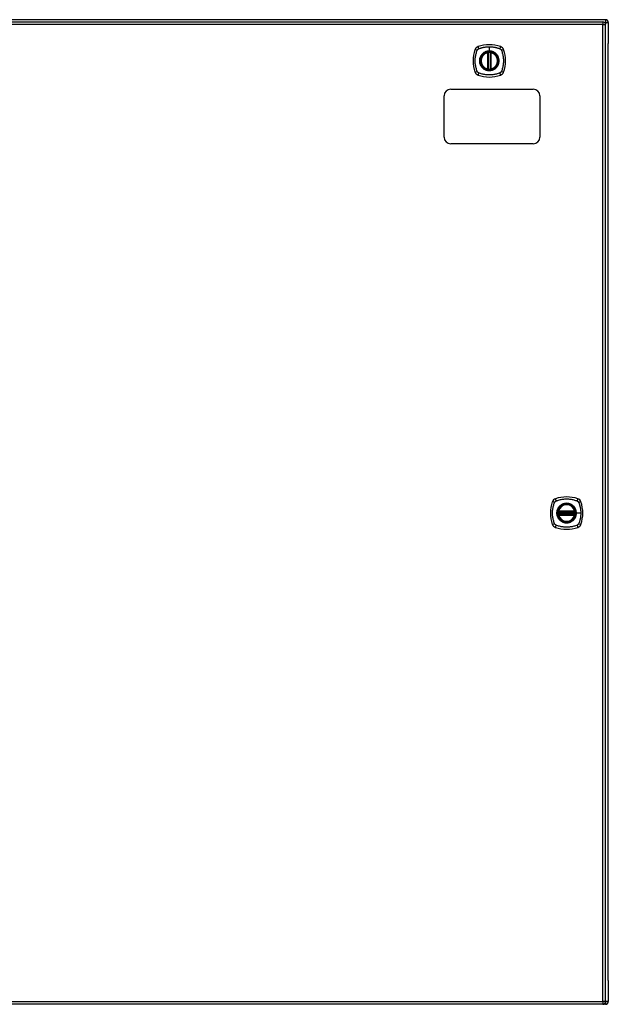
# Model space of a CAD drawing. Header units: inches. Extents: x 20 to 506, y 54 to 238.
# Tile 16 of 33: x 192 to 214, y 124 to 160. Entities that reach past the tile are written whole.
import ezdxf

# ---------------------------------------------------------------- set-up
doc = ezdxf.new("R2010")
doc.units = ezdxf.units.IN
doc.header["$MEASUREMENT"] = 0
doc.layers.add('Visible Edges(ANSI)', color=7, linetype='Continuous', lineweight=25)
doc.layers.add('Visible Tangent Edges(ANSI)', color=7, linetype='Continuous', lineweight=25)

msp = doc.modelspace()

# ---------------------------------------------------------------- linework, layer by layer
at = {"layer": 'Visible Edges(ANSI)'}
for p, q in [((213.553, 159.872), (165.751, 159.872)), ((165.849, 159.791), (213.454, 159.791)), ((213.553, 123.972), (213.553, 159.692)), ((213.652, 159.773), (213.652, 158.998)), ((213.652, 124.746), (213.652, 158.998)), ((209.244, 158.075), (209.244, 158.66)), ((209.264, 158.07), (209.264, 158.664)), ((209.343, 158.664), (209.343, 158.07)), ((209.363, 158.66), (209.363, 158.075)), ((207.902, 157.332), (210.902, 157.332)), ((207.652, 155.582), (207.652, 157.082)), ((211.152, 157.082), (211.152, 155.582)), ((210.902, 155.332), (207.902, 155.332)), ((211.833, 141.872), (212.426, 141.872)), ((211.837, 141.891), (212.422, 141.891)), ((212.426, 141.793), (211.833, 141.793)), ((212.422, 141.773), (211.837, 141.773)), ((213.652, 124.746), (213.652, 123.971)), ((213.454, 123.873), (165.849, 123.873)), ((213.553, 123.872), (171.25, 123.872))]:
    msp.add_line(p, q, dxfattribs=at)
at = {"layer": 'Visible Edges(ANSI)', "flags": 128}
for points in [[(209.275, 158.679), (209.273, 158.679), (209.272, 158.679), (209.27, 158.678), (209.268, 158.678), (209.267, 158.678), (209.265, 158.678), (209.264, 158.678), (209.263, 158.678), (209.261, 158.677), (209.26, 158.677), (209.259, 158.677), (209.257, 158.677), (209.256, 158.677), (209.255, 158.676), (209.254, 158.676), (209.254, 158.676), (209.253, 158.676), (209.252, 158.676), (209.252, 158.676), (209.251, 158.676), (209.251, 158.676), (209.25, 158.676), (209.25, 158.676), (209.25, 158.676)], [(209.357, 158.676), (209.357, 158.676), (209.356, 158.676), (209.356, 158.676), (209.356, 158.676), (209.355, 158.676), (209.355, 158.676), (209.354, 158.676), (209.353, 158.676), (209.352, 158.676), (209.352, 158.676), (209.351, 158.677), (209.349, 158.677), (209.348, 158.677), (209.347, 158.677), (209.346, 158.677), (209.344, 158.678), (209.343, 158.678), (209.341, 158.678), (209.34, 158.678), (209.338, 158.678), (209.337, 158.678), (209.335, 158.679), (209.334, 158.679), (209.332, 158.679)], [(209.25, 158.059), (209.25, 158.059), (209.25, 158.059), (209.251, 158.059), (209.251, 158.059), (209.252, 158.059), (209.252, 158.058), (209.253, 158.058), (209.254, 158.058), (209.254, 158.058), (209.255, 158.058), (209.256, 158.058), (209.257, 158.058), (209.259, 158.057), (209.26, 158.057), (209.261, 158.057), (209.263, 158.057), (209.264, 158.057), (209.265, 158.057), (209.267, 158.056), (209.268, 158.056), (209.27, 158.056), (209.272, 158.056), (209.273, 158.056), (209.275, 158.056)], [(209.332, 158.056), (209.334, 158.056), (209.335, 158.056), (209.337, 158.056), (209.338, 158.056), (209.34, 158.056), (209.341, 158.057), (209.343, 158.057), (209.344, 158.057), (209.346, 158.057), (209.347, 158.057), (209.348, 158.057), (209.349, 158.058), (209.351, 158.058), (209.352, 158.058), (209.352, 158.058), (209.353, 158.058), (209.354, 158.058), (209.355, 158.058), (209.355, 158.059), (209.356, 158.059), (209.356, 158.059), (209.356, 158.059), (209.357, 158.059), (209.357, 158.059)], [(211.821, 141.885), (211.821, 141.885), (211.821, 141.885), (211.821, 141.885), (211.821, 141.885), (211.821, 141.884), (211.821, 141.884), (211.821, 141.883), (211.82, 141.882), (211.82, 141.881), (211.82, 141.88), (211.82, 141.879), (211.82, 141.878), (211.82, 141.877), (211.819, 141.876), (211.819, 141.874), (211.819, 141.873), (211.819, 141.872), (211.819, 141.87), (211.819, 141.869), (211.818, 141.867), (211.818, 141.866), (211.818, 141.864), (211.818, 141.862), (211.818, 141.861)], [(212.441, 141.861), (212.441, 141.862), (212.441, 141.864), (212.441, 141.866), (212.44, 141.867), (212.44, 141.869), (212.44, 141.87), (212.44, 141.872), (212.44, 141.873), (212.44, 141.874), (212.439, 141.876), (212.439, 141.877), (212.439, 141.878), (212.439, 141.879), (212.439, 141.88), (212.439, 141.881), (212.438, 141.882), (212.438, 141.883), (212.438, 141.884), (212.438, 141.884), (212.438, 141.885), (212.438, 141.885), (212.438, 141.885), (212.438, 141.885), (212.438, 141.885)], [(211.818, 141.804), (211.818, 141.802), (211.818, 141.8), (211.818, 141.799), (211.818, 141.797), (211.819, 141.796), (211.819, 141.794), (211.819, 141.793), (211.819, 141.791), (211.819, 141.79), (211.819, 141.789), (211.82, 141.787), (211.82, 141.786), (211.82, 141.785), (211.82, 141.784), (211.82, 141.783), (211.82, 141.782), (211.821, 141.782), (211.821, 141.781), (211.821, 141.78), (211.821, 141.78), (211.821, 141.779), (211.821, 141.779), (211.821, 141.779), (211.821, 141.779)], [(212.438, 141.779), (212.438, 141.779), (212.438, 141.779), (212.438, 141.779), (212.438, 141.78), (212.438, 141.78), (212.438, 141.781), (212.438, 141.782), (212.438, 141.782), (212.439, 141.783), (212.439, 141.784), (212.439, 141.785), (212.439, 141.786), (212.439, 141.787), (212.439, 141.789), (212.44, 141.79), (212.44, 141.791), (212.44, 141.793), (212.44, 141.794), (212.44, 141.796), (212.44, 141.797), (212.441, 141.799), (212.441, 141.8), (212.441, 141.802), (212.441, 141.804)]]:
    msp.add_lwpolyline(points, dxfattribs=at)
at = {"layer": 'Visible Edges(ANSI)'}
for centre, radius in [((209.303, 158.367), 0.32), ((209.303, 158.367), 0.315), ((212.129, 141.832), 0.32), ((212.129, 141.832), 0.315)]:
    msp.add_circle(centre, radius, dxfattribs=at)
for centre, radius, start, end in [((213.553, 159.773), 0.099, 0, 90), ((213.454, 159.692), 0.099, 0, 90), ((209.992, 158.367), 1.28, 161.2278, 198.7722), ((208.949, 158.722), 0.177, 108.7722, 161.2278), ((209.303, 157.678), 1.28, 71.2278, 108.7722), ((209.658, 158.722), 0.177, 18.7722, 71.2278), ((208.614, 158.367), 1.28, 341.2278, 18.7722), ((209.303, 158.367), 0.313, 103.6344, 256.3656), ((209.303, 158.367), 0.313, 99.784, 103.6344), ((209.232, 158.66), 0.0118, 0, 103.6344), ((209.252, 158.664), 0.0118, 0, 99.784), ((209.303, 158.367), 0.313, 84.7499, 95.2501), ((209.355, 158.664), 0.0118, 80.216, 180), ((209.303, 158.367), 0.313, 76.3656, 80.216), ((209.374, 158.66), 0.0118, 76.3656, 180), ((209.303, 158.367), 0.313, 283.6344, 76.3656), ((209.232, 158.075), 0.0118, 256.3656, 0), ((209.303, 158.367), 0.313, 256.3656, 260.216), ((209.252, 158.07), 0.0118, 260.216, 0), ((209.303, 158.367), 0.313, 264.7499, 275.2501), ((209.355, 158.07), 0.0118, 180, 279.784), ((209.303, 158.367), 0.313, 279.784, 283.6344), ((209.374, 158.075), 0.0118, 180, 283.6344), ((208.949, 158.012), 0.177, 198.7722, 251.2278), ((209.303, 159.056), 1.28, 251.2278, 288.7722), ((209.658, 158.012), 0.177, 288.7722, 341.2278), ((207.902, 157.082), 0.25, 90, 180), ((210.902, 157.082), 0.25, 0, 90), ((207.902, 155.582), 0.25, 180, 270), ((210.902, 155.582), 0.25, 270, 0), ((212.818, 141.832), 1.28, 161.2278, 198.7722), ((211.775, 142.187), 0.177, 108.7722, 161.2278), ((212.129, 141.143), 1.28, 71.2278, 108.7722), ((212.484, 142.187), 0.177, 18.7722, 71.2278), ((211.44, 141.832), 1.28, 341.2278, 18.7722), ((212.129, 141.832), 0.313, 174.7499, 185.2501), ((212.129, 141.832), 0.313, 166.3656, 170.216), ((211.833, 141.883), 0.0118, 170.216, 270), ((212.129, 141.832), 0.313, 13.6344, 166.3656), ((211.837, 141.903), 0.0118, 166.3656, 270), ((212.422, 141.903), 0.0118, 270, 13.6344), ((212.426, 141.883), 0.0118, 270, 9.784), ((212.129, 141.832), 0.313, 9.784, 13.6344), ((212.129, 141.832), 0.313, 354.7499, 5.2501), ((211.833, 141.781), 0.0118, 90, 189.784), ((212.129, 141.832), 0.313, 189.784, 193.6344), ((211.837, 141.761), 0.0118, 90, 193.6344), ((212.129, 141.832), 0.313, 193.6344, 346.3656), ((212.422, 141.761), 0.0118, 346.3656, 90), ((212.426, 141.781), 0.0118, 350.216, 90), ((212.129, 141.832), 0.313, 346.3656, 350.216), ((211.775, 141.477), 0.177, 198.7722, 251.2278), ((212.129, 142.521), 1.28, 251.2278, 288.7722), ((212.484, 141.477), 0.177, 288.7722, 341.2278), ((213.454, 123.972), 0.099, 270, 0), ((213.553, 123.971), 0.099, 270, 0)]:
    msp.add_arc(centre, radius, start, end, dxfattribs=at)
at = {"layer": 'Visible Tangent Edges(ANSI)'}
for p, q in [((213.553, 159.872), (213.553, 159.773)), ((213.454, 159.692), (165.849, 159.692)), ((213.454, 159.791), (213.454, 159.692)), ((213.454, 159.692), (213.553, 159.692)), ((213.454, 123.972), (213.454, 159.692)), ((213.512, 159.773), (213.553, 159.773)), ((213.553, 159.773), (213.652, 159.773)), ((213.553, 159.773), (213.553, 159.702)), ((209.303, 158.884), (209.303, 158.724)), ((209.232, 158.66), (209.23, 158.671)), ((209.232, 158.66), (209.244, 158.66)), ((209.232, 158.66), (209.232, 158.075)), ((209.244, 158.66), (209.254, 158.66)), ((209.25, 158.676), (209.251, 158.67)), ((209.254, 158.664), (209.264, 158.664)), ((209.254, 158.075), (209.254, 158.66)), ((209.276, 158.667), (209.275, 158.679)), ((209.276, 158.067), (209.276, 158.667)), ((209.303, 158.719), (209.303, 158.724)), ((209.331, 158.667), (209.332, 158.679)), ((209.331, 158.667), (209.331, 158.067)), ((209.343, 158.664), (209.353, 158.664)), ((209.353, 158.66), (209.363, 158.66)), ((209.353, 158.66), (209.353, 158.075)), ((209.356, 158.67), (209.357, 158.676)), ((209.363, 158.66), (209.374, 158.66)), ((209.377, 158.671), (209.374, 158.66)), ((209.374, 158.075), (209.374, 158.66)), ((209.23, 158.063), (209.232, 158.075)), ((209.244, 158.075), (209.232, 158.075)), ((209.254, 158.075), (209.244, 158.075)), ((209.251, 158.065), (209.25, 158.059)), ((209.264, 158.07), (209.254, 158.07)), ((209.275, 158.056), (209.276, 158.067)), ((209.332, 158.056), (209.331, 158.067)), ((209.353, 158.07), (209.343, 158.07)), ((209.363, 158.075), (209.353, 158.075)), ((209.357, 158.059), (209.356, 158.065)), ((209.374, 158.075), (209.363, 158.075)), ((209.374, 158.075), (209.377, 158.063)), ((211.818, 141.861), (211.83, 141.86)), ((211.827, 141.884), (211.821, 141.885)), ((211.825, 141.906), (211.837, 141.903)), ((211.83, 141.86), (212.429, 141.86)), ((211.833, 141.872), (211.833, 141.882)), ((211.837, 141.891), (211.837, 141.903)), ((212.422, 141.903), (211.837, 141.903)), ((211.837, 141.881), (211.837, 141.891)), ((211.837, 141.881), (212.422, 141.881)), ((212.422, 141.903), (212.434, 141.906)), ((212.422, 141.903), (212.422, 141.891)), ((212.422, 141.891), (212.422, 141.881)), ((212.426, 141.882), (212.426, 141.872)), ((212.429, 141.86), (212.441, 141.861)), ((212.438, 141.885), (212.432, 141.884)), ((211.818, 141.804), (211.83, 141.805)), ((211.821, 141.779), (211.827, 141.78)), ((211.837, 141.761), (211.825, 141.758)), ((212.429, 141.805), (211.83, 141.805)), ((211.833, 141.783), (211.833, 141.793)), ((211.837, 141.773), (211.837, 141.783)), ((212.422, 141.783), (211.837, 141.783)), ((211.837, 141.761), (211.837, 141.773)), ((211.837, 141.761), (212.422, 141.761)), ((212.422, 141.783), (212.422, 141.773)), ((212.422, 141.773), (212.422, 141.761)), ((212.434, 141.758), (212.422, 141.761)), ((212.426, 141.793), (212.426, 141.783)), ((212.429, 141.805), (212.441, 141.804)), ((212.432, 141.78), (212.438, 141.779)), ((212.482, 141.832), (212.486, 141.832)), ((212.646, 141.832), (212.486, 141.832)), ((165.849, 123.972), (213.454, 123.972)), ((213.454, 123.972), (213.454, 123.873)), ((213.553, 123.972), (213.454, 123.972)), ((213.652, 123.971), (213.553, 123.971)), ((213.553, 123.962), (213.553, 123.872))]:
    msp.add_line(p, q, dxfattribs=at)
at = {"layer": 'Visible Tangent Edges(ANSI)', "flags": 128}
for points in [[(208.864, 158.756), (208.864, 158.757), (208.865, 158.759), (208.866, 158.76), (208.866, 158.761), (208.867, 158.763), (208.868, 158.764), (208.869, 158.765), (208.869, 158.767), (208.87, 158.768), (208.871, 158.769), (208.872, 158.771), (208.873, 158.772), (208.874, 158.773), (208.875, 158.774), (208.876, 158.776), (208.876, 158.777), (208.877, 158.778), (208.878, 158.779), (208.879, 158.78), (208.88, 158.781), (208.881, 158.783), (208.883, 158.784), (208.884, 158.785), (208.885, 158.786)], [(208.885, 158.786), (208.886, 158.787), (208.887, 158.788), (208.888, 158.789), (208.889, 158.79), (208.89, 158.791), (208.891, 158.792), (208.893, 158.793), (208.894, 158.794), (208.895, 158.795), (208.896, 158.796), (208.898, 158.797), (208.899, 158.798), (208.9, 158.799), (208.901, 158.8), (208.903, 158.8), (208.904, 158.801), (208.905, 158.802), (208.907, 158.803), (208.908, 158.804), (208.909, 158.804), (208.911, 158.805), (208.912, 158.806), (208.913, 158.806), (208.915, 158.807)], [(208.915, 158.807), (208.933, 158.815), (208.948, 158.821), (208.964, 158.826), (208.979, 158.831), (208.995, 158.836), (209.011, 158.841), (209.027, 158.846), (209.043, 158.85), (209.059, 158.854), (209.075, 158.858), (209.091, 158.861), (209.107, 158.864), (209.123, 158.868), (209.139, 158.87), (209.156, 158.873), (209.172, 158.875), (209.188, 158.877), (209.205, 158.879), (209.221, 158.88), (209.237, 158.882), (209.254, 158.883), (209.27, 158.883), (209.287, 158.884), (209.303, 158.884)], [(209.303, 158.884), (209.32, 158.884), (209.336, 158.883), (209.353, 158.883), (209.369, 158.882), (209.386, 158.88), (209.402, 158.879), (209.419, 158.877), (209.435, 158.875), (209.451, 158.873), (209.468, 158.87), (209.484, 158.867), (209.5, 158.864), (209.516, 158.861), (209.532, 158.858), (209.548, 158.854), (209.564, 158.85), (209.58, 158.846), (209.596, 158.841), (209.612, 158.836), (209.627, 158.831), (209.643, 158.826), (209.658, 158.821), (209.674, 158.815), (209.692, 158.807)], [(209.692, 158.807), (209.695, 158.806), (209.698, 158.804), (209.7, 158.803), (209.703, 158.801), (209.705, 158.8), (209.708, 158.798), (209.711, 158.796), (209.713, 158.794), (209.715, 158.792), (209.718, 158.79), (209.72, 158.788), (209.722, 158.786), (209.724, 158.784), (209.726, 158.782), (209.728, 158.779), (209.73, 158.777), (209.732, 158.774), (209.734, 158.772), (209.736, 158.769), (209.737, 158.767), (209.739, 158.764), (209.741, 158.761), (209.742, 158.759), (209.743, 158.756)], [(208.864, 157.979), (208.85, 158.012), (208.839, 158.043), (208.83, 158.075), (208.821, 158.106), (208.813, 158.138), (208.806, 158.17), (208.8, 158.203), (208.796, 158.235), (208.792, 158.268), (208.789, 158.301), (208.787, 158.334), (208.787, 158.367), (208.787, 158.4), (208.789, 158.433), (208.792, 158.466), (208.796, 158.499), (208.8, 158.531), (208.806, 158.564), (208.813, 158.596), (208.821, 158.628), (208.83, 158.66), (208.839, 158.691), (208.85, 158.722), (208.864, 158.756)], [(209.029, 158.595), (209.016, 158.579), (209.005, 158.562), (208.994, 158.544), (208.984, 158.526), (208.975, 158.507), (208.968, 158.488), (208.961, 158.469), (208.956, 158.449), (208.952, 158.429), (208.949, 158.408), (208.947, 158.388), (208.947, 158.367), (208.947, 158.346), (208.949, 158.326), (208.952, 158.306), (208.956, 158.285), (208.961, 158.265), (208.968, 158.246), (208.975, 158.227), (208.984, 158.208), (208.994, 158.19), (209.005, 158.173), (209.016, 158.156), (209.029, 158.14)], [(209.303, 158.719), (209.395, 158.707), (209.48, 158.672), (209.553, 158.616), (209.609, 158.543), (209.644, 158.458), (209.656, 158.367), (209.644, 158.276), (209.608, 158.191), (209.552, 158.118), (209.48, 158.062), (209.394, 158.027), (209.303, 158.015), (209.212, 158.027), (209.127, 158.062), (209.054, 158.118), (208.998, 158.191), (208.963, 158.276), (208.951, 158.367), (208.963, 158.459), (208.999, 158.544), (209.054, 158.617), (209.127, 158.672), (209.212, 158.707), (209.303, 158.719)], [(209.076, 158.642), (209.074, 158.64), (209.072, 158.638), (209.07, 158.636), (209.067, 158.635), (209.065, 158.633), (209.063, 158.631), (209.061, 158.629), (209.059, 158.627), (209.057, 158.625), (209.055, 158.623), (209.053, 158.621), (209.051, 158.619), (209.049, 158.617), (209.047, 158.615), (209.045, 158.613), (209.044, 158.611), (209.042, 158.609), (209.04, 158.607), (209.038, 158.605), (209.036, 158.603), (209.034, 158.601), (209.032, 158.599), (209.031, 158.597), (209.029, 158.595)], [(209.303, 158.724), (209.293, 158.724), (209.283, 158.723), (209.273, 158.723), (209.262, 158.722), (209.252, 158.72), (209.242, 158.719), (209.232, 158.717), (209.222, 158.715), (209.212, 158.712), (209.202, 158.709), (209.192, 158.706), (209.182, 158.703), (209.173, 158.699), (209.163, 158.695), (209.154, 158.691), (209.145, 158.687), (209.135, 158.682), (209.126, 158.677), (209.118, 158.672), (209.109, 158.666), (209.1, 158.66), (209.092, 158.654), (209.084, 158.648), (209.076, 158.642)], [(209.251, 158.67), (209.251, 158.67), (209.25, 158.67), (209.249, 158.671), (209.248, 158.671), (209.247, 158.671), (209.246, 158.672), (209.246, 158.672), (209.245, 158.672), (209.244, 158.672), (209.243, 158.672), (209.242, 158.672), (209.241, 158.672), (209.24, 158.672), (209.239, 158.672), (209.238, 158.672), (209.237, 158.672), (209.236, 158.672), (209.235, 158.672), (209.234, 158.672), (209.233, 158.672), (209.232, 158.672), (209.232, 158.672), (209.231, 158.672), (209.23, 158.671)], [(209.254, 158.664), (209.254, 158.664), (209.254, 158.665), (209.254, 158.665), (209.254, 158.665), (209.254, 158.665), (209.254, 158.666), (209.253, 158.666), (209.253, 158.666), (209.253, 158.666), (209.253, 158.667), (209.253, 158.667), (209.253, 158.667), (209.253, 158.667), (209.253, 158.668), (209.253, 158.668), (209.252, 158.668), (209.252, 158.668), (209.252, 158.668), (209.252, 158.669), (209.252, 158.669), (209.252, 158.669), (209.252, 158.669), (209.251, 158.669), (209.251, 158.67)], [(209.254, 158.66), (209.254, 158.66), (209.254, 158.66), (209.254, 158.66), (209.254, 158.661), (209.254, 158.661), (209.254, 158.661), (209.254, 158.661), (209.254, 158.661), (209.254, 158.661), (209.254, 158.662), (209.254, 158.662), (209.254, 158.662), (209.254, 158.662), (209.254, 158.662), (209.254, 158.662), (209.254, 158.663), (209.254, 158.663), (209.254, 158.663), (209.254, 158.663), (209.254, 158.663), (209.254, 158.663), (209.254, 158.664), (209.254, 158.664), (209.254, 158.664)], [(209.264, 158.664), (209.264, 158.664), (209.264, 158.664), (209.264, 158.664), (209.264, 158.664), (209.265, 158.664), (209.265, 158.664), (209.265, 158.664), (209.266, 158.665), (209.266, 158.665), (209.267, 158.665), (209.267, 158.665), (209.268, 158.665), (209.268, 158.665), (209.269, 158.665), (209.269, 158.666), (209.27, 158.666), (209.271, 158.666), (209.271, 158.666), (209.272, 158.666), (209.273, 158.666), (209.274, 158.667), (209.274, 158.667), (209.275, 158.667), (209.276, 158.667)], [(209.531, 158.642), (209.523, 158.648), (209.515, 158.655), (209.506, 158.66), (209.498, 158.666), (209.489, 158.672), (209.48, 158.677), (209.471, 158.682), (209.462, 158.687), (209.453, 158.691), (209.444, 158.695), (209.434, 158.699), (209.424, 158.703), (209.415, 158.706), (209.405, 158.709), (209.395, 158.712), (209.385, 158.715), (209.375, 158.717), (209.365, 158.719), (209.355, 158.72), (209.344, 158.722), (209.334, 158.723), (209.324, 158.723), (209.314, 158.724), (209.303, 158.724)], [(209.331, 158.667), (209.332, 158.667), (209.333, 158.667), (209.333, 158.667), (209.334, 158.666), (209.335, 158.666), (209.335, 158.666), (209.336, 158.666), (209.337, 158.666), (209.338, 158.666), (209.338, 158.665), (209.339, 158.665), (209.339, 158.665), (209.34, 158.665), (209.34, 158.665), (209.341, 158.665), (209.341, 158.665), (209.342, 158.664), (209.342, 158.664), (209.342, 158.664), (209.342, 158.664), (209.343, 158.664), (209.343, 158.664), (209.343, 158.664), (209.343, 158.664)], [(209.356, 158.67), (209.355, 158.669), (209.355, 158.669), (209.355, 158.669), (209.355, 158.669), (209.355, 158.669), (209.355, 158.668), (209.355, 158.668), (209.354, 158.668), (209.354, 158.668), (209.354, 158.668), (209.354, 158.667), (209.354, 158.667), (209.354, 158.667), (209.354, 158.667), (209.354, 158.666), (209.353, 158.666), (209.353, 158.666), (209.353, 158.666), (209.353, 158.665), (209.353, 158.665), (209.353, 158.665), (209.353, 158.665), (209.353, 158.664), (209.353, 158.664)], [(209.353, 158.664), (209.353, 158.664), (209.353, 158.664), (209.353, 158.663), (209.353, 158.663), (209.353, 158.663), (209.353, 158.663), (209.353, 158.663), (209.353, 158.663), (209.353, 158.662), (209.353, 158.662), (209.353, 158.662), (209.353, 158.662), (209.353, 158.662), (209.353, 158.662), (209.353, 158.661), (209.353, 158.661), (209.353, 158.661), (209.353, 158.661), (209.353, 158.661), (209.353, 158.661), (209.353, 158.66), (209.353, 158.66), (209.353, 158.66), (209.353, 158.66)], [(209.377, 158.671), (209.376, 158.672), (209.375, 158.672), (209.374, 158.672), (209.373, 158.672), (209.373, 158.672), (209.372, 158.672), (209.371, 158.672), (209.37, 158.672), (209.369, 158.672), (209.368, 158.672), (209.367, 158.672), (209.366, 158.672), (209.365, 158.672), (209.364, 158.672), (209.363, 158.672), (209.362, 158.672), (209.361, 158.672), (209.36, 158.672), (209.36, 158.671), (209.359, 158.671), (209.358, 158.671), (209.357, 158.67), (209.356, 158.67), (209.356, 158.67)], [(209.578, 158.595), (209.576, 158.597), (209.574, 158.599), (209.573, 158.601), (209.571, 158.603), (209.569, 158.605), (209.567, 158.607), (209.565, 158.609), (209.563, 158.611), (209.561, 158.613), (209.56, 158.615), (209.558, 158.617), (209.556, 158.619), (209.554, 158.621), (209.552, 158.623), (209.55, 158.625), (209.548, 158.627), (209.546, 158.629), (209.544, 158.631), (209.542, 158.633), (209.539, 158.635), (209.537, 158.636), (209.535, 158.638), (209.533, 158.64), (209.531, 158.642)], [(209.578, 158.14), (209.591, 158.156), (209.602, 158.173), (209.613, 158.19), (209.623, 158.208), (209.631, 158.227), (209.639, 158.246), (209.646, 158.266), (209.651, 158.286), (209.655, 158.306), (209.658, 158.326), (209.66, 158.347), (209.66, 158.367), (209.66, 158.388), (209.658, 158.408), (209.655, 158.429), (209.651, 158.449), (209.645, 158.469), (209.639, 158.488), (209.631, 158.507), (209.623, 158.526), (209.613, 158.544), (209.602, 158.562), (209.591, 158.579), (209.578, 158.595)], [(209.743, 158.756), (209.757, 158.722), (209.768, 158.691), (209.777, 158.66), (209.786, 158.628), (209.794, 158.596), (209.801, 158.564), (209.807, 158.531), (209.811, 158.499), (209.815, 158.466), (209.818, 158.433), (209.819, 158.4), (209.82, 158.367), (209.819, 158.334), (209.818, 158.301), (209.815, 158.268), (209.811, 158.235), (209.807, 158.203), (209.801, 158.17), (209.794, 158.138), (209.786, 158.106), (209.777, 158.075), (209.768, 158.043), (209.757, 158.012), (209.743, 157.979)], [(209.029, 158.14), (209.031, 158.138), (209.032, 158.135), (209.034, 158.133), (209.036, 158.131), (209.038, 158.129), (209.04, 158.127), (209.042, 158.125), (209.044, 158.123), (209.045, 158.121), (209.047, 158.119), (209.049, 158.117), (209.051, 158.115), (209.053, 158.113), (209.055, 158.111), (209.057, 158.109), (209.059, 158.107), (209.061, 158.105), (209.063, 158.104), (209.065, 158.102), (209.067, 158.1), (209.07, 158.098), (209.072, 158.096), (209.074, 158.094), (209.076, 158.093)], [(209.076, 158.093), (209.092, 158.08), (209.109, 158.068), (209.126, 158.058), (209.145, 158.048), (209.163, 158.039), (209.182, 158.032), (209.202, 158.025), (209.222, 158.02), (209.242, 158.016), (209.262, 158.013), (209.283, 158.011), (209.304, 158.01), (209.324, 158.011), (209.345, 158.013), (209.365, 158.016), (209.385, 158.02), (209.405, 158.025), (209.425, 158.032), (209.444, 158.039), (209.463, 158.048), (209.481, 158.058), (209.498, 158.068), (209.515, 158.08), (209.531, 158.093)], [(209.23, 158.063), (209.231, 158.063), (209.232, 158.063), (209.232, 158.062), (209.233, 158.062), (209.234, 158.062), (209.235, 158.062), (209.236, 158.062), (209.237, 158.062), (209.238, 158.062), (209.239, 158.062), (209.24, 158.062), (209.241, 158.062), (209.242, 158.062), (209.243, 158.062), (209.244, 158.062), (209.245, 158.062), (209.246, 158.063), (209.246, 158.063), (209.247, 158.063), (209.248, 158.063), (209.249, 158.064), (209.25, 158.064), (209.251, 158.064), (209.251, 158.065)], [(209.251, 158.065), (209.251, 158.065), (209.252, 158.065), (209.252, 158.065), (209.252, 158.066), (209.252, 158.066), (209.252, 158.066), (209.252, 158.066), (209.252, 158.066), (209.253, 158.067), (209.253, 158.067), (209.253, 158.067), (209.253, 158.067), (209.253, 158.068), (209.253, 158.068), (209.253, 158.068), (209.253, 158.068), (209.253, 158.069), (209.254, 158.069), (209.254, 158.069), (209.254, 158.069), (209.254, 158.07), (209.254, 158.07), (209.254, 158.07), (209.254, 158.07)], [(209.254, 158.07), (209.254, 158.071), (209.254, 158.071), (209.254, 158.071), (209.254, 158.071), (209.254, 158.071), (209.254, 158.071), (209.254, 158.072), (209.254, 158.072), (209.254, 158.072), (209.254, 158.072), (209.254, 158.072), (209.254, 158.072), (209.254, 158.073), (209.254, 158.073), (209.254, 158.073), (209.254, 158.073), (209.254, 158.073), (209.254, 158.073), (209.254, 158.074), (209.254, 158.074), (209.254, 158.074), (209.254, 158.074), (209.254, 158.074), (209.254, 158.075)], [(209.276, 158.067), (209.275, 158.067), (209.274, 158.068), (209.274, 158.068), (209.273, 158.068), (209.272, 158.068), (209.271, 158.068), (209.271, 158.068), (209.27, 158.069), (209.269, 158.069), (209.269, 158.069), (209.268, 158.069), (209.268, 158.069), (209.267, 158.069), (209.267, 158.07), (209.266, 158.07), (209.266, 158.07), (209.265, 158.07), (209.265, 158.07), (209.265, 158.07), (209.264, 158.07), (209.264, 158.07), (209.264, 158.07), (209.264, 158.07), (209.264, 158.07)], [(209.343, 158.07), (209.343, 158.07), (209.343, 158.07), (209.343, 158.07), (209.342, 158.07), (209.342, 158.07), (209.342, 158.07), (209.342, 158.07), (209.341, 158.07), (209.341, 158.07), (209.34, 158.07), (209.34, 158.069), (209.339, 158.069), (209.339, 158.069), (209.338, 158.069), (209.338, 158.069), (209.337, 158.069), (209.336, 158.068), (209.335, 158.068), (209.335, 158.068), (209.334, 158.068), (209.333, 158.068), (209.333, 158.068), (209.332, 158.067), (209.331, 158.067)], [(209.353, 158.075), (209.353, 158.074), (209.353, 158.074), (209.353, 158.074), (209.353, 158.074), (209.353, 158.074), (209.353, 158.073), (209.353, 158.073), (209.353, 158.073), (209.353, 158.073), (209.353, 158.073), (209.353, 158.073), (209.353, 158.072), (209.353, 158.072), (209.353, 158.072), (209.353, 158.072), (209.353, 158.072), (209.353, 158.072), (209.353, 158.071), (209.353, 158.071), (209.353, 158.071), (209.353, 158.071), (209.353, 158.071), (209.353, 158.071), (209.353, 158.07)], [(209.353, 158.07), (209.353, 158.07), (209.353, 158.07), (209.353, 158.07), (209.353, 158.069), (209.353, 158.069), (209.353, 158.069), (209.353, 158.069), (209.353, 158.068), (209.354, 158.068), (209.354, 158.068), (209.354, 158.068), (209.354, 158.067), (209.354, 158.067), (209.354, 158.067), (209.354, 158.067), (209.354, 158.066), (209.355, 158.066), (209.355, 158.066), (209.355, 158.066), (209.355, 158.066), (209.355, 158.065), (209.355, 158.065), (209.355, 158.065), (209.356, 158.065)], [(209.356, 158.065), (209.356, 158.064), (209.357, 158.064), (209.358, 158.064), (209.359, 158.063), (209.36, 158.063), (209.36, 158.063), (209.361, 158.063), (209.362, 158.062), (209.363, 158.062), (209.364, 158.062), (209.365, 158.062), (209.366, 158.062), (209.367, 158.062), (209.368, 158.062), (209.369, 158.062), (209.37, 158.062), (209.371, 158.062), (209.372, 158.062), (209.373, 158.062), (209.373, 158.062), (209.374, 158.062), (209.375, 158.063), (209.376, 158.063), (209.377, 158.063)], [(209.531, 158.093), (209.533, 158.094), (209.535, 158.096), (209.537, 158.098), (209.539, 158.1), (209.542, 158.102), (209.544, 158.104), (209.546, 158.105), (209.548, 158.107), (209.55, 158.109), (209.552, 158.111), (209.554, 158.113), (209.556, 158.115), (209.558, 158.117), (209.559, 158.119), (209.561, 158.121), (209.563, 158.123), (209.565, 158.125), (209.567, 158.127), (209.569, 158.129), (209.571, 158.131), (209.573, 158.133), (209.574, 158.135), (209.576, 158.138), (209.578, 158.14)], [(208.915, 157.927), (208.912, 157.929), (208.909, 157.93), (208.907, 157.932), (208.904, 157.933), (208.901, 157.935), (208.899, 157.937), (208.896, 157.938), (208.894, 157.94), (208.892, 157.942), (208.889, 157.944), (208.887, 157.946), (208.885, 157.948), (208.883, 157.951), (208.88, 157.953), (208.878, 157.955), (208.876, 157.958), (208.875, 157.96), (208.873, 157.963), (208.871, 157.965), (208.869, 157.968), (208.868, 157.97), (208.866, 157.973), (208.865, 157.976), (208.864, 157.979)], [(209.692, 157.927), (209.658, 157.913), (209.627, 157.903), (209.596, 157.893), (209.564, 157.885), (209.532, 157.877), (209.5, 157.87), (209.468, 157.864), (209.435, 157.859), (209.403, 157.856), (209.37, 157.853), (209.337, 157.851), (209.304, 157.851), (209.271, 157.851), (209.238, 157.853), (209.205, 157.855), (209.172, 157.859), (209.139, 157.864), (209.107, 157.87), (209.075, 157.877), (209.043, 157.885), (209.011, 157.893), (208.979, 157.903), (208.948, 157.913), (208.915, 157.927)], [(209.743, 157.979), (209.742, 157.976), (209.741, 157.973), (209.739, 157.97), (209.737, 157.968), (209.736, 157.965), (209.734, 157.963), (209.732, 157.96), (209.73, 157.958), (209.728, 157.955), (209.726, 157.953), (209.724, 157.951), (209.722, 157.949), (209.72, 157.946), (209.718, 157.944), (209.715, 157.942), (209.713, 157.94), (209.711, 157.938), (209.708, 157.937), (209.706, 157.935), (209.703, 157.933), (209.7, 157.932), (209.698, 157.93), (209.695, 157.929), (209.692, 157.927)], [(211.69, 141.444), (211.676, 141.477), (211.665, 141.508), (211.656, 141.54), (211.647, 141.571), (211.639, 141.603), (211.632, 141.635), (211.626, 141.668), (211.622, 141.7), (211.618, 141.733), (211.615, 141.766), (211.613, 141.799), (211.613, 141.832), (211.613, 141.865), (211.615, 141.898), (211.618, 141.931), (211.622, 141.964), (211.626, 141.996), (211.632, 142.029), (211.639, 142.061), (211.647, 142.093), (211.656, 142.125), (211.665, 142.156), (211.676, 142.187), (211.69, 142.221)], [(211.69, 142.221), (211.691, 142.224), (211.692, 142.226), (211.694, 142.229), (211.695, 142.232), (211.697, 142.234), (211.699, 142.237), (211.701, 142.239), (211.702, 142.242), (211.704, 142.244), (211.706, 142.246), (211.709, 142.249), (211.711, 142.251), (211.713, 142.253), (211.715, 142.255), (211.717, 142.257), (211.72, 142.259), (211.722, 142.261), (211.725, 142.263), (211.727, 142.265), (211.73, 142.266), (211.733, 142.268), (211.735, 142.269), (211.738, 142.271), (211.741, 142.272)], [(211.741, 142.272), (211.774, 142.286), (211.805, 142.296), (211.837, 142.306), (211.868, 142.315), (211.9, 142.323), (211.933, 142.329), (211.965, 142.335), (211.998, 142.34), (212.03, 142.344), (212.063, 142.347), (212.096, 142.348), (212.129, 142.349), (212.162, 142.348), (212.195, 142.347), (212.228, 142.344), (212.261, 142.34), (212.294, 142.335), (212.326, 142.329), (212.358, 142.323), (212.39, 142.315), (212.422, 142.306), (212.453, 142.296), (212.484, 142.286), (212.518, 142.272)], [(212.518, 142.272), (212.519, 142.271), (212.521, 142.271), (212.522, 142.27), (212.524, 142.269), (212.525, 142.269), (212.526, 142.268), (212.528, 142.267), (212.529, 142.266), (212.53, 142.265), (212.531, 142.265), (212.533, 142.264), (212.534, 142.263), (212.535, 142.262), (212.537, 142.261), (212.538, 142.26), (212.539, 142.259), (212.54, 142.258), (212.541, 142.257), (212.543, 142.256), (212.544, 142.255), (212.545, 142.254), (212.546, 142.253), (212.547, 142.252), (212.548, 142.251)], [(212.548, 142.251), (212.549, 142.25), (212.55, 142.249), (212.551, 142.248), (212.552, 142.246), (212.553, 142.245), (212.554, 142.244), (212.555, 142.243), (212.556, 142.242), (212.557, 142.241), (212.558, 142.239), (212.559, 142.238), (212.56, 142.237), (212.561, 142.236), (212.562, 142.234), (212.563, 142.233), (212.563, 142.232), (212.564, 142.23), (212.565, 142.229), (212.566, 142.228), (212.567, 142.226), (212.567, 142.225), (212.568, 142.224), (212.569, 142.222), (212.569, 142.221)], [(212.569, 142.221), (212.578, 142.203), (212.583, 142.187), (212.589, 142.172), (212.594, 142.156), (212.599, 142.141), (212.603, 142.125), (212.608, 142.109), (212.612, 142.093), (212.616, 142.077), (212.62, 142.061), (212.623, 142.045), (212.627, 142.029), (212.63, 142.013), (212.633, 141.996), (212.635, 141.98), (212.637, 141.964), (212.639, 141.947), (212.641, 141.931), (212.643, 141.915), (212.644, 141.898), (212.645, 141.882), (212.645, 141.865), (212.646, 141.849), (212.646, 141.832)], [(211.855, 142.06), (211.842, 142.044), (211.83, 142.027), (211.82, 142.009), (211.81, 141.991), (211.801, 141.972), (211.794, 141.953), (211.787, 141.934), (211.782, 141.914), (211.778, 141.894), (211.775, 141.873), (211.773, 141.853), (211.773, 141.832), (211.773, 141.811), (211.775, 141.791), (211.778, 141.771), (211.782, 141.751), (211.787, 141.731), (211.794, 141.711), (211.801, 141.692), (211.81, 141.673), (211.82, 141.655), (211.831, 141.638), (211.842, 141.621), (211.855, 141.605)], [(212.482, 141.832), (212.47, 141.741), (212.434, 141.656), (212.378, 141.583), (212.306, 141.527), (212.22, 141.492), (212.129, 141.48), (212.038, 141.492), (211.953, 141.527), (211.88, 141.583), (211.824, 141.656), (211.789, 141.741), (211.777, 141.832), (211.789, 141.924), (211.825, 142.009), (211.88, 142.082), (211.953, 142.137), (212.038, 142.172), (212.13, 142.184), (212.221, 142.172), (212.306, 142.137), (212.379, 142.081), (212.435, 142.008), (212.47, 141.923), (212.482, 141.832)], [(211.825, 141.906), (211.825, 141.905), (211.825, 141.904), (211.825, 141.903), (211.825, 141.902), (211.824, 141.901), (211.824, 141.9), (211.824, 141.899), (211.824, 141.898), (211.824, 141.897), (211.824, 141.897), (211.824, 141.896), (211.824, 141.895), (211.824, 141.894), (211.824, 141.893), (211.824, 141.892), (211.825, 141.891), (211.825, 141.89), (211.825, 141.889), (211.825, 141.888), (211.826, 141.887), (211.826, 141.887), (211.826, 141.886), (211.827, 141.885), (211.827, 141.884)], [(211.827, 141.884), (211.827, 141.884), (211.827, 141.884), (211.828, 141.884), (211.828, 141.884), (211.828, 141.884), (211.828, 141.883), (211.828, 141.883), (211.829, 141.883), (211.829, 141.883), (211.829, 141.883), (211.829, 141.883), (211.83, 141.883), (211.83, 141.883), (211.83, 141.882), (211.83, 141.882), (211.831, 141.882), (211.831, 141.882), (211.831, 141.882), (211.831, 141.882), (211.832, 141.882), (211.832, 141.882), (211.832, 141.882), (211.832, 141.882), (211.833, 141.882)], [(211.83, 141.86), (211.83, 141.861), (211.83, 141.861), (211.83, 141.862), (211.83, 141.863), (211.83, 141.864), (211.83, 141.864), (211.831, 141.865), (211.831, 141.866), (211.831, 141.866), (211.831, 141.867), (211.831, 141.868), (211.832, 141.868), (211.832, 141.869), (211.832, 141.869), (211.832, 141.87), (211.832, 141.87), (211.832, 141.87), (211.832, 141.871), (211.832, 141.871), (211.833, 141.871), (211.833, 141.871), (211.833, 141.871), (211.833, 141.872), (211.833, 141.872)], [(211.833, 141.882), (211.833, 141.882), (211.833, 141.882), (211.833, 141.882), (211.833, 141.882), (211.833, 141.882), (211.834, 141.882), (211.834, 141.882), (211.834, 141.882), (211.834, 141.882), (211.834, 141.882), (211.835, 141.882), (211.835, 141.881), (211.835, 141.881), (211.835, 141.881), (211.835, 141.881), (211.835, 141.881), (211.836, 141.881), (211.836, 141.881), (211.836, 141.881), (211.836, 141.881), (211.836, 141.881), (211.836, 141.881), (211.837, 141.881), (211.837, 141.881)], [(211.902, 142.107), (211.9, 142.105), (211.898, 142.103), (211.896, 142.101), (211.893, 142.1), (211.891, 142.098), (211.889, 142.096), (211.887, 142.094), (211.885, 142.092), (211.883, 142.09), (211.881, 142.088), (211.879, 142.086), (211.877, 142.084), (211.875, 142.082), (211.873, 142.08), (211.871, 142.078), (211.87, 142.076), (211.868, 142.074), (211.866, 142.072), (211.864, 142.07), (211.862, 142.068), (211.86, 142.066), (211.858, 142.064), (211.857, 142.062), (211.855, 142.06)], [(212.357, 142.107), (212.341, 142.119), (212.324, 142.131), (212.306, 142.142), (212.288, 142.152), (212.27, 142.16), (212.25, 142.168), (212.231, 142.174), (212.211, 142.18), (212.191, 142.184), (212.171, 142.187), (212.15, 142.188), (212.129, 142.189), (212.109, 142.188), (212.088, 142.187), (212.068, 142.184), (212.048, 142.18), (212.028, 142.174), (212.008, 142.168), (211.989, 142.16), (211.97, 142.152), (211.952, 142.142), (211.935, 142.131), (211.918, 142.119), (211.902, 142.107)], [(212.404, 142.06), (212.402, 142.062), (212.4, 142.064), (212.399, 142.066), (212.397, 142.068), (212.395, 142.07), (212.393, 142.072), (212.391, 142.074), (212.389, 142.076), (212.387, 142.078), (212.385, 142.08), (212.384, 142.082), (212.382, 142.084), (212.38, 142.086), (212.378, 142.088), (212.376, 142.09), (212.374, 142.092), (212.372, 142.094), (212.37, 142.096), (212.368, 142.098), (212.365, 142.1), (212.363, 142.101), (212.361, 142.103), (212.359, 142.105), (212.357, 142.107)], [(212.486, 141.832), (212.486, 141.842), (212.486, 141.853), (212.485, 141.863), (212.484, 141.873), (212.483, 141.883), (212.481, 141.894), (212.479, 141.904), (212.477, 141.914), (212.474, 141.924), (212.472, 141.934), (212.468, 141.944), (212.465, 141.953), (212.461, 141.963), (212.458, 141.972), (212.453, 141.982), (212.449, 141.991), (212.444, 142), (212.439, 142.009), (212.434, 142.018), (212.428, 142.027), (212.423, 142.035), (212.417, 142.044), (212.41, 142.052), (212.404, 142.06)], [(212.422, 141.881), (212.422, 141.881), (212.422, 141.881), (212.423, 141.881), (212.423, 141.881), (212.423, 141.881), (212.423, 141.881), (212.423, 141.881), (212.424, 141.881), (212.424, 141.881), (212.424, 141.881), (212.424, 141.881), (212.424, 141.881), (212.424, 141.882), (212.425, 141.882), (212.425, 141.882), (212.425, 141.882), (212.425, 141.882), (212.425, 141.882), (212.425, 141.882), (212.426, 141.882), (212.426, 141.882), (212.426, 141.882), (212.426, 141.882), (212.426, 141.882)], [(212.426, 141.882), (212.427, 141.882), (212.427, 141.882), (212.427, 141.882), (212.427, 141.882), (212.428, 141.882), (212.428, 141.882), (212.428, 141.882), (212.428, 141.882), (212.429, 141.882), (212.429, 141.882), (212.429, 141.883), (212.429, 141.883), (212.43, 141.883), (212.43, 141.883), (212.43, 141.883), (212.43, 141.883), (212.43, 141.883), (212.431, 141.883), (212.431, 141.884), (212.431, 141.884), (212.431, 141.884), (212.432, 141.884), (212.432, 141.884), (212.432, 141.884)], [(212.426, 141.872), (212.426, 141.872), (212.426, 141.871), (212.426, 141.871), (212.426, 141.871), (212.426, 141.871), (212.427, 141.871), (212.427, 141.87), (212.427, 141.87), (212.427, 141.87), (212.427, 141.869), (212.427, 141.869), (212.427, 141.868), (212.428, 141.868), (212.428, 141.867), (212.428, 141.866), (212.428, 141.866), (212.428, 141.865), (212.428, 141.864), (212.429, 141.864), (212.429, 141.863), (212.429, 141.862), (212.429, 141.861), (212.429, 141.861), (212.429, 141.86)], [(212.432, 141.884), (212.432, 141.885), (212.433, 141.886), (212.433, 141.887), (212.433, 141.887), (212.434, 141.888), (212.434, 141.889), (212.434, 141.89), (212.434, 141.891), (212.434, 141.892), (212.435, 141.893), (212.435, 141.894), (212.435, 141.895), (212.435, 141.896), (212.435, 141.897), (212.435, 141.897), (212.435, 141.898), (212.435, 141.899), (212.435, 141.9), (212.434, 141.901), (212.434, 141.902), (212.434, 141.903), (212.434, 141.904), (212.434, 141.905), (212.434, 141.906)], [(211.827, 141.78), (211.827, 141.779), (211.826, 141.779), (211.826, 141.778), (211.826, 141.777), (211.825, 141.776), (211.825, 141.775), (211.825, 141.774), (211.825, 141.773), (211.824, 141.773), (211.824, 141.772), (211.824, 141.771), (211.824, 141.77), (211.824, 141.769), (211.824, 141.768), (211.824, 141.767), (211.824, 141.766), (211.824, 141.765), (211.824, 141.764), (211.824, 141.763), (211.825, 141.762), (211.825, 141.761), (211.825, 141.76), (211.825, 141.759), (211.825, 141.758)], [(211.833, 141.783), (211.832, 141.783), (211.832, 141.783), (211.832, 141.783), (211.832, 141.783), (211.831, 141.782), (211.831, 141.782), (211.831, 141.782), (211.831, 141.782), (211.83, 141.782), (211.83, 141.782), (211.83, 141.782), (211.83, 141.782), (211.829, 141.782), (211.829, 141.782), (211.829, 141.781), (211.829, 141.781), (211.828, 141.781), (211.828, 141.781), (211.828, 141.781), (211.828, 141.781), (211.828, 141.781), (211.827, 141.78), (211.827, 141.78), (211.827, 141.78)], [(211.833, 141.793), (211.833, 141.793), (211.833, 141.793), (211.833, 141.793), (211.833, 141.793), (211.832, 141.793), (211.832, 141.794), (211.832, 141.794), (211.832, 141.794), (211.832, 141.795), (211.832, 141.795), (211.832, 141.796), (211.832, 141.796), (211.831, 141.797), (211.831, 141.797), (211.831, 141.798), (211.831, 141.799), (211.831, 141.799), (211.83, 141.8), (211.83, 141.801), (211.83, 141.802), (211.83, 141.802), (211.83, 141.803), (211.83, 141.804), (211.83, 141.805)], [(211.837, 141.783), (211.837, 141.783), (211.836, 141.783), (211.836, 141.783), (211.836, 141.783), (211.836, 141.783), (211.836, 141.783), (211.836, 141.783), (211.835, 141.783), (211.835, 141.783), (211.835, 141.783), (211.835, 141.783), (211.835, 141.783), (211.835, 141.783), (211.834, 141.783), (211.834, 141.783), (211.834, 141.783), (211.834, 141.783), (211.834, 141.783), (211.833, 141.783), (211.833, 141.783), (211.833, 141.783), (211.833, 141.783), (211.833, 141.783), (211.833, 141.783)], [(211.855, 141.605), (211.857, 141.603), (211.858, 141.6), (211.86, 141.598), (211.862, 141.596), (211.864, 141.594), (211.866, 141.592), (211.868, 141.59), (211.87, 141.588), (211.871, 141.586), (211.873, 141.584), (211.875, 141.582), (211.877, 141.58), (211.879, 141.578), (211.881, 141.576), (211.883, 141.574), (211.885, 141.572), (211.887, 141.57), (211.889, 141.569), (211.891, 141.567), (211.893, 141.565), (211.896, 141.563), (211.898, 141.561), (211.9, 141.559), (211.902, 141.558)], [(211.902, 141.558), (211.918, 141.545), (211.935, 141.533), (211.953, 141.523), (211.971, 141.513), (211.989, 141.504), (212.009, 141.497), (212.028, 141.49), (212.048, 141.485), (212.068, 141.481), (212.088, 141.478), (212.109, 141.476), (212.129, 141.475), (212.15, 141.476), (212.171, 141.478), (212.191, 141.481), (212.211, 141.485), (212.231, 141.49), (212.251, 141.497), (212.27, 141.504), (212.288, 141.513), (212.307, 141.523), (212.324, 141.533), (212.341, 141.545), (212.357, 141.558)], [(212.357, 141.558), (212.359, 141.559), (212.361, 141.561), (212.363, 141.563), (212.365, 141.565), (212.367, 141.567), (212.37, 141.569), (212.372, 141.57), (212.374, 141.572), (212.376, 141.574), (212.378, 141.576), (212.38, 141.578), (212.382, 141.58), (212.384, 141.582), (212.385, 141.584), (212.387, 141.586), (212.389, 141.588), (212.391, 141.59), (212.393, 141.592), (212.395, 141.594), (212.397, 141.596), (212.399, 141.598), (212.4, 141.6), (212.402, 141.603), (212.404, 141.605)], [(212.404, 141.605), (212.411, 141.613), (212.417, 141.621), (212.423, 141.629), (212.428, 141.638), (212.434, 141.647), (212.439, 141.655), (212.444, 141.664), (212.449, 141.674), (212.453, 141.683), (212.458, 141.692), (212.461, 141.702), (212.465, 141.711), (212.468, 141.721), (212.472, 141.731), (212.474, 141.741), (212.477, 141.751), (212.479, 141.761), (212.481, 141.771), (212.483, 141.781), (212.484, 141.791), (212.485, 141.801), (212.486, 141.812), (212.486, 141.822), (212.486, 141.832)], [(212.426, 141.783), (212.426, 141.783), (212.426, 141.783), (212.426, 141.783), (212.426, 141.783), (212.425, 141.783), (212.425, 141.783), (212.425, 141.783), (212.425, 141.783), (212.425, 141.783), (212.425, 141.783), (212.424, 141.783), (212.424, 141.783), (212.424, 141.783), (212.424, 141.783), (212.424, 141.783), (212.424, 141.783), (212.423, 141.783), (212.423, 141.783), (212.423, 141.783), (212.423, 141.783), (212.423, 141.783), (212.422, 141.783), (212.422, 141.783), (212.422, 141.783)], [(212.429, 141.805), (212.429, 141.804), (212.429, 141.803), (212.429, 141.802), (212.429, 141.802), (212.429, 141.801), (212.428, 141.8), (212.428, 141.799), (212.428, 141.799), (212.428, 141.798), (212.428, 141.797), (212.428, 141.797), (212.427, 141.796), (212.427, 141.796), (212.427, 141.795), (212.427, 141.795), (212.427, 141.794), (212.427, 141.794), (212.427, 141.794), (212.426, 141.793), (212.426, 141.793), (212.426, 141.793), (212.426, 141.793), (212.426, 141.793), (212.426, 141.793)], [(212.432, 141.78), (212.432, 141.78), (212.432, 141.78), (212.431, 141.781), (212.431, 141.781), (212.431, 141.781), (212.431, 141.781), (212.43, 141.781), (212.43, 141.781), (212.43, 141.781), (212.43, 141.782), (212.43, 141.782), (212.429, 141.782), (212.429, 141.782), (212.429, 141.782), (212.429, 141.782), (212.428, 141.782), (212.428, 141.782), (212.428, 141.782), (212.428, 141.782), (212.427, 141.783), (212.427, 141.783), (212.427, 141.783), (212.427, 141.783), (212.426, 141.783)], [(212.434, 141.758), (212.434, 141.759), (212.434, 141.76), (212.434, 141.761), (212.434, 141.762), (212.434, 141.763), (212.435, 141.764), (212.435, 141.765), (212.435, 141.766), (212.435, 141.767), (212.435, 141.768), (212.435, 141.769), (212.435, 141.77), (212.435, 141.771), (212.435, 141.772), (212.434, 141.773), (212.434, 141.773), (212.434, 141.774), (212.434, 141.775), (212.434, 141.776), (212.433, 141.777), (212.433, 141.778), (212.433, 141.779), (212.432, 141.779), (212.432, 141.78)], [(212.646, 141.832), (212.646, 141.816), (212.645, 141.799), (212.645, 141.783), (212.644, 141.766), (212.643, 141.75), (212.641, 141.733), (212.639, 141.717), (212.637, 141.7), (212.635, 141.684), (212.633, 141.668), (212.63, 141.652), (212.627, 141.635), (212.623, 141.619), (212.62, 141.603), (212.616, 141.587), (212.612, 141.571), (212.608, 141.555), (212.603, 141.54), (212.599, 141.524), (212.594, 141.508), (212.589, 141.493), (212.583, 141.477), (212.578, 141.462), (212.569, 141.444)], [(211.741, 141.392), (211.738, 141.394), (211.735, 141.395), (211.733, 141.397), (211.73, 141.398), (211.727, 141.4), (211.725, 141.402), (211.722, 141.403), (211.72, 141.405), (211.718, 141.407), (211.715, 141.409), (211.713, 141.411), (211.711, 141.413), (211.709, 141.416), (211.707, 141.418), (211.704, 141.42), (211.703, 141.423), (211.701, 141.425), (211.699, 141.428), (211.697, 141.43), (211.695, 141.433), (211.694, 141.435), (211.692, 141.438), (211.691, 141.441), (211.69, 141.444)], [(212.518, 141.392), (212.484, 141.378), (212.453, 141.368), (212.422, 141.358), (212.39, 141.35), (212.358, 141.342), (212.326, 141.335), (212.294, 141.329), (212.261, 141.324), (212.228, 141.32), (212.195, 141.318), (212.162, 141.316), (212.129, 141.316), (212.096, 141.316), (212.063, 141.318), (212.03, 141.321), (211.998, 141.324), (211.965, 141.329), (211.933, 141.335), (211.9, 141.342), (211.868, 141.35), (211.837, 141.358), (211.805, 141.368), (211.774, 141.378), (211.741, 141.392)], [(212.569, 141.444), (212.568, 141.441), (212.567, 141.438), (212.565, 141.435), (212.563, 141.433), (212.562, 141.43), (212.56, 141.428), (212.558, 141.425), (212.556, 141.423), (212.554, 141.42), (212.552, 141.418), (212.55, 141.416), (212.548, 141.414), (212.546, 141.411), (212.544, 141.409), (212.541, 141.407), (212.539, 141.405), (212.537, 141.403), (212.534, 141.402), (212.532, 141.4), (212.529, 141.398), (212.526, 141.397), (212.524, 141.395), (212.521, 141.394), (212.518, 141.392)]]:
    msp.add_lwpolyline(points, dxfattribs=at)
at = {"layer": 'Visible Tangent Edges(ANSI)'}
for centre, radius in [((209.303, 158.367), 0.346), ((209.303, 158.367), 0.342), ((209.303, 158.367), 0.325), ((209.303, 158.367), 0.324), ((212.129, 141.832), 0.346), ((212.129, 141.832), 0.342), ((212.129, 141.832), 0.325), ((212.129, 141.832), 0.324)]:
    msp.add_circle(centre, radius, dxfattribs=at)
for centre, start, end in [((209.303, 158.367), 103.6344, 256.3656), ((209.303, 158.367), 84.7499, 95.2501), ((209.303, 158.367), 283.6344, 76.3656), ((209.303, 158.367), 264.7499, 275.2501), ((212.129, 141.832), 174.7499, 185.2501), ((212.129, 141.832), 13.6344, 166.3656), ((212.129, 141.832), 354.7499, 5.2501), ((212.129, 141.832), 193.6344, 346.3656)]:
    msp.add_arc(centre, 0.301, start, end, dxfattribs=at)
for centre, major_axis, ratio, start_param, end_param in [((208.891, 158.742), (-0.112, 0.037), 0.042597, 4.975842, 6.113112), ((208.929, 158.779), (-0.037, 0.112), 0.042597, 0.170073, 1.307344), ((209.678, 158.779), (0.037, 0.112), 0.042597, 4.975842, 6.113112), ((209.716, 158.742), (0.112, 0.037), 0.042597, 0.170073, 1.307344), ((209.25, 158.675), (-0.00893, -0.00773), 0.431674, 0, 1.315955), ((209.256, 158.664), (-0.0116, -0.0021), 0.025638, 4.856604, 6.283185), ((209.351, 158.664), (0.0116, -0.0021), 0.025638, 0, 1.426581), ((209.357, 158.675), (0.00893, -0.00773), 0.431674, 4.96723, 6.283185), ((209.25, 158.059), (-0.00893, 0.00773), 0.431674, 4.96723, 6.283185), ((209.256, 158.07), (-0.0116, 0.0021), 0.025638, 0, 1.426581), ((209.351, 158.07), (0.0116, 0.0021), 0.025638, 4.856604, 6.283185), ((209.357, 158.059), (0.00893, 0.00773), 0.431674, 0, 1.315955), ((208.891, 157.993), (-0.112, -0.037), 0.042597, 0.170073, 1.307344), ((208.929, 157.955), (-0.037, -0.112), 0.042597, 4.975842, 6.113112), ((209.678, 157.955), (0.037, -0.112), 0.042597, 0.170073, 1.307344), ((209.716, 157.993), (0.112, -0.037), 0.042597, 4.975842, 6.113112), ((211.717, 142.207), (-0.112, 0.037), 0.042597, 4.975842, 6.113112), ((211.755, 142.244), (-0.037, 0.112), 0.042597, 0.170073, 1.307344), ((212.504, 142.244), (0.037, 0.112), 0.042597, 4.975842, 6.113112), ((212.542, 142.207), (0.112, 0.037), 0.042597, 0.170073, 1.307344), ((211.821, 141.885), (0.00773, 0.00893), 0.431674, 4.96723, 6.283185), ((211.833, 141.88), (0.0021, 0.0116), 0.025638, 0, 1.426581), ((212.426, 141.88), (-0.0021, 0.0116), 0.025638, 4.856604, 6.283185), ((212.438, 141.885), (-0.00773, 0.00893), 0.431674, 0, 1.315955), ((211.821, 141.779), (0.00773, -0.00893), 0.431674, 0, 1.315955), ((211.833, 141.784), (0.0021, -0.0116), 0.025638, 4.856604, 6.283185), ((212.426, 141.784), (-0.0021, -0.0116), 0.025638, 0, 1.426581), ((212.438, 141.779), (-0.00773, -0.00893), 0.431674, 4.96723, 6.283185), ((211.717, 141.458), (-0.112, -0.037), 0.042597, 0.170073, 1.307344), ((211.755, 141.42), (-0.037, -0.112), 0.042597, 4.975842, 6.113112), ((212.504, 141.42), (0.037, -0.112), 0.042597, 0.170073, 1.307344), ((212.542, 141.458), (0.112, -0.037), 0.042597, 4.975842, 6.113112)]:
    msp.add_ellipse(centre, major_axis=major_axis, ratio=ratio, start_param=start_param, end_param=end_param, dxfattribs=at)

doc.saveas('drawing.dxf')
